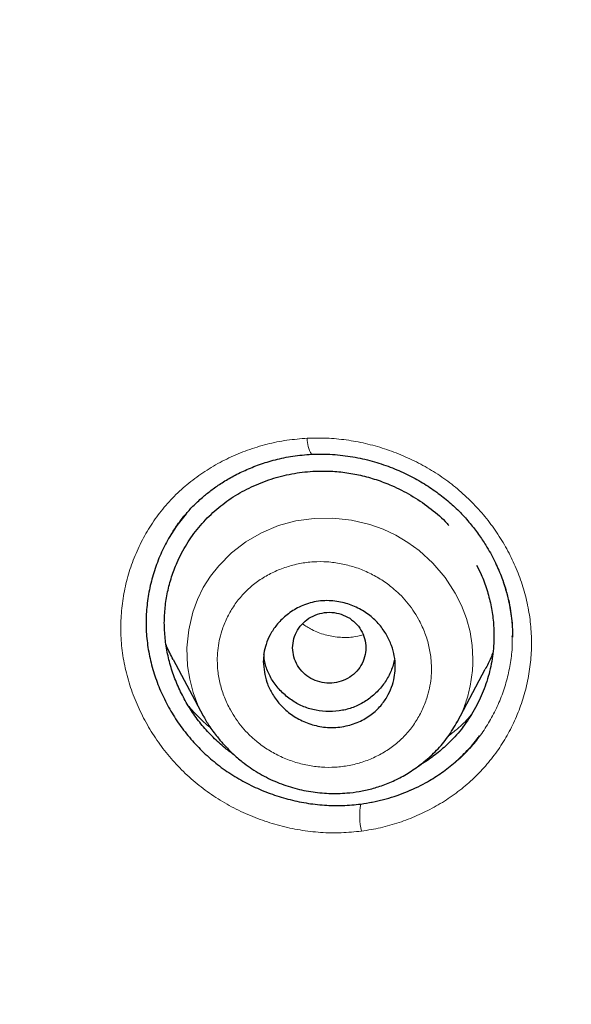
# Model space of a CAD drawing. Header units: millimetres. Extents: x 8 to 830, y 12 to 2106.
# Tile 211 of 256: x 428 to 436, y 1800 to 1814. Entities that reach past the tile are written whole.
import ezdxf

# ---------------------------------------------------------------- set-up
doc = ezdxf.new("R2010")
doc.units = ezdxf.units.MM

msp = doc.modelspace()

# ---------------------------------------------------------------- linework, layer by layer
at = {"color": 7, "linetype": 'Continuous', "lineweight": 30}
for p, q in [((435.056, 1805.278), (435.057, 1805.296)), ((435.056, 1805.278), (435.057, 1805.296)), ((435.057, 1805.283), (435.057, 1805.289)), ((435.057, 1805.283), (435.057, 1805.289)), ((430.429, 1804.968), (430.839, 1804.201)), ((434.308, 1804.121), (434.688, 1804.835)), ((430.767, 1804.146), (430.767, 1804.146)), ((430.767, 1804.146), (430.767, 1804.146)), ((430.841, 1804.202), (430.837, 1804.209)), ((434.307, 1804.122), (434.303, 1804.115)), ((434.387, 1804.052), (434.387, 1804.053)), ((434.387, 1804.052), (434.387, 1804.053))]:
    msp.add_line(p, q, dxfattribs=at)
at = {"color": 8, "linetype": 'Continuous', "lineweight": 0}
for p, q in [((430.847, 1804.189), (430.841, 1804.202)), ((434.303, 1804.115), (434.3, 1804.109))]:
    msp.add_line(p, q, dxfattribs=at)
at = {"color": 8, "linetype": 'Continuous', "lineweight": 0, "flags": 128}
msp.add_lwpolyline([(430.837, 1804.209), (430.769, 1804.345), (430.703, 1804.52), (430.656, 1804.7), (430.627, 1804.883), (430.618, 1805.129), (430.642, 1805.374), (430.698, 1805.612), (430.761, 1805.785), (430.841, 1805.949), (430.939, 1806.104), (431.052, 1806.248), (431.226, 1806.422), (431.422, 1806.573), (431.636, 1806.698), (431.865, 1806.794), (432.104, 1806.859), (432.354, 1806.893), (432.608, 1806.895), (432.862, 1806.867), (433.112, 1806.808), (433.293, 1806.744), (433.466, 1806.664), (433.63, 1806.566), (433.785, 1806.454), (433.974, 1806.281), (434.14, 1806.087), (434.279, 1805.874), (434.364, 1805.705), (434.432, 1805.528), (434.48, 1805.346), (434.508, 1805.161), (434.508, 1805.161)], dxfattribs=at)
at = {"color": 8, "linetype": 'Continuous', "lineweight": 0}
for centre, radius, start, end in [((432.648, 1807.973), 0.388, 178.0525, 211.9506), ((433.82, 1802.832), 0.845, 168.7488, 194.0212)]:
    msp.add_arc(centre, radius, start, end, dxfattribs=at)
at = {"color": 7, "linetype": 'Continuous', "lineweight": 30}
for points, knots in [([(510.735, 1777.283), (511.196, 1778.511), (512.114, 1780.956), (513.098, 1784.726), (513.872, 1788.507), (514.456, 1792.3), (514.943, 1796.485), (515.298, 1801.065), (515.507, 1806.03), (515.602, 1811.577), (515.593, 1817.706), (515.581, 1824.436), (515.477, 1831.185), (515.158, 1837.963), (514.614, 1843.619), (513.944, 1848.142), (513.279, 1851.54), (512.399, 1854.924), (511.244, 1858.268), (509.826, 1861.345), (508.149, 1864.109), (506.256, 1866.524), (504.046, 1868.669), (501.607, 1870.523), (499.025, 1872.121), (495.903, 1873.724), (492.217, 1875.246), (487.967, 1876.614), (483.651, 1877.697), (479.286, 1878.524), (474.885, 1879.093), (470.474, 1879.417), (466.081, 1879.544), (461.71, 1879.555), (457.339, 1879.543), (452.947, 1879.415), (448.536, 1879.093), (444.134, 1878.525), (439.769, 1877.697), (435.453, 1876.616), (431.203, 1875.245), (427.517, 1873.725), (424.396, 1872.122), (421.813, 1870.525), (419.375, 1868.669), (417.164, 1866.525), (415.271, 1864.109), (413.594, 1861.345), (412.176, 1858.269), (411.021, 1854.924), (410.141, 1851.54), (409.476, 1848.142), (408.806, 1843.619), (408.262, 1837.963), (407.943, 1831.185), (407.839, 1824.437), (407.828, 1817.706), (407.817, 1811.126), (407.941, 1804.673), (408.288, 1798.348), (408.866, 1792.889), (409.585, 1788.305), (410.354, 1784.591), (411.329, 1780.89), (412.232, 1778.489), (412.686, 1777.283)], [0, 0, 0, 0, 0.01422, 0.028301, 0.042283, 0.056188, 0.070046, 0.088148, 0.106186, 0.124159, 0.148558, 0.172923, 0.197399, 0.221993, 0.24671, 0.259145, 0.27167, 0.284302, 0.297067, 0.309991, 0.320883, 0.3319, 0.342924, 0.353811, 0.364567, 0.375221, 0.391058, 0.40678, 0.422432, 0.438055, 0.453668, 0.469227, 0.484683, 0.500001, 0.515318, 0.530774, 0.546334, 0.561944, 0.577571, 0.59322, 0.608942, 0.624779, 0.635434, 0.646191, 0.657076, 0.668103, 0.679114, 0.690014, 0.702933, 0.7157, 0.728331, 0.740856, 0.753291, 0.778008, 0.802602, 0.827078, 0.851444, 0.875842, 0.898728, 0.921719, 0.944802, 0.958463, 0.9722, 0.986034, 1, 1, 1, 1]), ([(510.735, 1777.283), (511.196, 1778.511), (512.114, 1780.956), (513.098, 1784.726), (513.872, 1788.507), (514.456, 1792.3), (514.943, 1796.485), (515.298, 1801.065), (515.507, 1806.03), (515.602, 1811.577), (515.593, 1817.706), (515.581, 1824.436), (515.477, 1831.185), (515.158, 1837.963), (514.614, 1843.619), (513.944, 1848.142), (513.279, 1851.54), (512.399, 1854.924), (511.244, 1858.268), (509.826, 1861.345), (508.149, 1864.109), (506.256, 1866.524), (504.046, 1868.669), (501.607, 1870.523), (499.025, 1872.121), (495.903, 1873.724), (492.217, 1875.246), (487.967, 1876.614), (483.651, 1877.697), (479.286, 1878.524), (474.885, 1879.093), (470.474, 1879.417), (466.081, 1879.544), (461.71, 1879.555), (457.339, 1879.543), (452.947, 1879.415), (448.536, 1879.093), (444.134, 1878.525), (439.769, 1877.697), (435.453, 1876.616), (431.203, 1875.245), (427.517, 1873.725), (424.396, 1872.122), (421.813, 1870.525), (419.375, 1868.669), (417.164, 1866.525), (415.271, 1864.109), (413.594, 1861.345), (412.176, 1858.269), (411.021, 1854.924), (410.141, 1851.54), (409.476, 1848.142), (408.806, 1843.619), (408.262, 1837.963), (407.943, 1831.185), (407.839, 1824.437), (407.828, 1817.706), (407.817, 1811.126), (407.941, 1804.673), (408.288, 1798.348), (408.866, 1792.889), (409.585, 1788.305), (410.354, 1784.591), (411.329, 1780.89), (412.232, 1778.489), (412.686, 1777.283)], [0, 0, 0, 0, 0.01422, 0.028301, 0.042283, 0.056188, 0.070046, 0.088148, 0.106186, 0.124159, 0.148558, 0.172923, 0.197399, 0.221993, 0.24671, 0.259145, 0.27167, 0.284302, 0.297067, 0.309991, 0.320883, 0.3319, 0.342924, 0.353811, 0.364567, 0.375221, 0.391058, 0.40678, 0.422432, 0.438055, 0.453668, 0.469227, 0.484683, 0.500001, 0.515318, 0.530774, 0.546334, 0.561944, 0.577571, 0.59322, 0.608942, 0.624779, 0.635434, 0.646191, 0.657076, 0.668103, 0.679114, 0.690014, 0.702933, 0.7157, 0.728331, 0.740856, 0.753291, 0.778008, 0.802602, 0.827078, 0.851444, 0.875842, 0.898728, 0.921719, 0.944802, 0.958463, 0.9722, 0.986034, 1, 1, 1, 1]), ([(509.342, 1777.405), (509.718, 1778.392), (510.47, 1780.366), (511.332, 1783.407), (512.046, 1786.476), (512.617, 1789.571), (513.077, 1792.68), (513.51, 1796.392), (513.859, 1800.711), (514.082, 1805.632), (514.182, 1810.777), (514.188, 1816.142), (514.173, 1821.731), (514.115, 1827.323), (513.942, 1832.92), (513.588, 1838.517), (513.084, 1843.169), (512.519, 1846.875), (511.991, 1849.641), (511.334, 1852.386), (510.519, 1855.094), (509.512, 1857.746), (508.383, 1860.098), (507.165, 1862.141), (505.916, 1863.888), (504.502, 1865.514), (502.758, 1867.162), (500.656, 1868.771), (498.205, 1870.302), (495.467, 1871.725), (492.454, 1873.021), (489.178, 1874.177), (485.839, 1875.143), (482.453, 1875.939), (478.747, 1876.63), (474.722, 1877.159), (470.387, 1877.487), (466.047, 1877.618), (461.711, 1877.632), (457.374, 1877.617), (453.033, 1877.484), (448.697, 1877.159), (444.672, 1876.63), (440.967, 1875.94), (437.582, 1875.144), (434.243, 1874.177), (430.966, 1873.02), (427.952, 1871.725), (425.215, 1870.302), (422.765, 1868.771), (420.664, 1867.161), (418.919, 1865.515), (417.506, 1863.888), (416.255, 1862.141), (415.039, 1860.097), (413.909, 1857.746), (412.902, 1855.094), (412.087, 1852.386), (411.43, 1849.642), (410.902, 1846.875), (410.337, 1843.17), (409.833, 1838.517), (409.479, 1832.921), (409.306, 1827.324), (409.248, 1821.731), (409.233, 1816.142), (409.239, 1810.852), (409.333, 1805.856), (409.537, 1801.159), (409.896, 1796.466), (410.376, 1792.367), (410.925, 1788.863), (411.488, 1785.949), (412.182, 1783.059), (413.011, 1780.196), (413.722, 1778.336), (414.078, 1777.405)], [0, 0, 0, 0, 0.011709, 0.0234, 0.035079, 0.046745, 0.058401, 0.070053, 0.08835, 0.106637, 0.124908, 0.145647, 0.166375, 0.187119, 0.207887, 0.228673, 0.249479, 0.259892, 0.270315, 0.28075, 0.291198, 0.301658, 0.31213, 0.319994, 0.327864, 0.335737, 0.343609, 0.354092, 0.364563, 0.37502, 0.38755, 0.400066, 0.41258, 0.425091, 0.437599, 0.45323, 0.468841, 0.484431, 0.499999, 0.515569, 0.531166, 0.546782, 0.562408, 0.574915, 0.587424, 0.599934, 0.612454, 0.624987, 0.635443, 0.645912, 0.656393, 0.664263, 0.672136, 0.680006, 0.687871, 0.698343, 0.708803, 0.71925, 0.729685, 0.740108, 0.750521, 0.771326, 0.792113, 0.81288, 0.833624, 0.854353, 0.875091, 0.892532, 0.909986, 0.927451, 0.944927, 0.955919, 0.966921, 0.977933, 0.988958, 1, 1, 1, 1]), ([(509.342, 1777.405), (509.718, 1778.392), (510.47, 1780.366), (511.332, 1783.407), (512.046, 1786.476), (512.617, 1789.571), (513.077, 1792.68), (513.51, 1796.392), (513.859, 1800.711), (514.082, 1805.632), (514.182, 1810.777), (514.188, 1816.142), (514.173, 1821.731), (514.115, 1827.323), (513.942, 1832.92), (513.588, 1838.517), (513.084, 1843.169), (512.519, 1846.875), (511.991, 1849.641), (511.334, 1852.386), (510.519, 1855.094), (509.512, 1857.746), (508.383, 1860.098), (507.165, 1862.141), (505.916, 1863.888), (504.502, 1865.514), (502.758, 1867.162), (500.656, 1868.771), (498.205, 1870.302), (495.467, 1871.725), (492.454, 1873.021), (489.178, 1874.177), (485.839, 1875.143), (482.453, 1875.939), (478.747, 1876.63), (474.722, 1877.159), (470.387, 1877.487), (466.047, 1877.618), (461.711, 1877.632), (457.374, 1877.617), (453.033, 1877.484), (448.697, 1877.159), (444.672, 1876.63), (440.967, 1875.94), (437.582, 1875.144), (434.243, 1874.177), (430.966, 1873.02), (427.952, 1871.725), (425.215, 1870.302), (422.765, 1868.771), (420.664, 1867.161), (418.919, 1865.515), (417.506, 1863.888), (416.255, 1862.141), (415.039, 1860.097), (413.909, 1857.746), (412.902, 1855.094), (412.087, 1852.386), (411.43, 1849.642), (410.902, 1846.875), (410.337, 1843.17), (409.833, 1838.517), (409.479, 1832.921), (409.306, 1827.324), (409.248, 1821.731), (409.233, 1816.142), (409.239, 1810.852), (409.333, 1805.856), (409.537, 1801.159), (409.896, 1796.466), (410.376, 1792.367), (410.925, 1788.863), (411.488, 1785.949), (412.182, 1783.059), (413.011, 1780.196), (413.722, 1778.336), (414.078, 1777.405)], [0, 0, 0, 0, 0.011709, 0.0234, 0.035079, 0.046745, 0.058401, 0.070053, 0.08835, 0.106637, 0.124908, 0.145647, 0.166375, 0.187119, 0.207887, 0.228673, 0.249479, 0.259892, 0.270315, 0.28075, 0.291198, 0.301658, 0.31213, 0.319994, 0.327864, 0.335737, 0.343609, 0.354092, 0.364563, 0.37502, 0.38755, 0.400066, 0.41258, 0.425091, 0.437599, 0.45323, 0.468841, 0.484431, 0.499999, 0.515569, 0.531166, 0.546782, 0.562408, 0.574915, 0.587424, 0.599934, 0.612454, 0.624987, 0.635443, 0.645912, 0.656393, 0.664263, 0.672136, 0.680006, 0.687871, 0.698343, 0.708803, 0.71925, 0.729685, 0.740108, 0.750521, 0.771326, 0.792113, 0.81288, 0.833624, 0.854353, 0.875091, 0.892532, 0.909986, 0.927451, 0.944927, 0.955919, 0.966921, 0.977933, 0.988958, 1, 1, 1, 1]), ([(461.71, 1876.725), (459.784, 1876.719), (455.935, 1876.707), (450.167, 1876.421), (444.906, 1875.774), (440.169, 1874.856), (435.962, 1873.771), (431.845, 1872.41), (428.301, 1870.9), (425.325, 1869.325), (422.897, 1867.771), (420.637, 1865.993), (418.61, 1863.96), (416.866, 1861.693), (415.304, 1859.086), (413.966, 1856.162), (412.868, 1852.965), (412.03, 1849.723), (411.394, 1846.461), (410.755, 1842.089), (410.234, 1836.589), (409.939, 1829.959), (409.858, 1823.313), (409.862, 1816.661), (409.876, 1810.844), (409.989, 1805.861), (410.175, 1801.713), (410.481, 1797.567), (410.938, 1793.43), (411.563, 1789.313), (412.42, 1785.241), (413.517, 1781.214), (414.571, 1778.631), (415.1, 1777.336)], [0, 0, 0, 0, 0.041855, 0.08362, 0.125415, 0.156959, 0.188537, 0.219976, 0.251431, 0.272568, 0.293656, 0.314639, 0.33578, 0.356911, 0.377922, 0.403277, 0.42848, 0.45338, 0.478142, 0.502858, 0.552306, 0.601886, 0.651609, 0.701376, 0.751127, 0.782208, 0.813287, 0.844384, 0.875537, 0.906709, 0.937788, 0.968814, 1, 1, 1, 1]), ([(461.71, 1876.622), (459.773, 1876.616), (455.903, 1876.604), (450.104, 1876.313), (444.815, 1875.656), (440.054, 1874.726), (435.827, 1873.625), (431.692, 1872.245), (428.137, 1870.71), (425.155, 1869.108), (422.728, 1867.526), (420.475, 1865.714), (418.469, 1863.641), (416.75, 1861.337), (415.217, 1858.695), (413.911, 1855.743), (412.846, 1852.527), (412.036, 1849.278), (411.423, 1846.017), (410.808, 1841.657), (410.309, 1836.18), (410.03, 1829.586), (409.958, 1822.982), (409.961, 1816.372), (409.978, 1810.591), (410.096, 1805.639), (410.286, 1801.52), (410.596, 1797.409), (411.054, 1793.307), (411.681, 1789.219), (412.539, 1785.169), (413.635, 1781.17), (414.685, 1778.609), (415.209, 1777.329)], [0, 0, 0, 0, 0.042133, 0.084172, 0.12624, 0.157991, 0.189772, 0.221412, 0.253078, 0.274358, 0.295572, 0.316692, 0.337987, 0.359238, 0.380387, 0.405921, 0.431187, 0.456106, 0.480854, 0.505526, 0.554819, 0.604169, 0.653612, 0.70311, 0.752631, 0.783561, 0.81446, 0.845339, 0.876228, 0.907207, 0.938215, 0.96912, 1, 1, 1, 1]), ([(430.392, 1806.657), (430.401, 1806.672), (430.423, 1806.708), (430.465, 1806.772), (430.524, 1806.855), (430.602, 1806.953), (430.704, 1807.065), (430.821, 1807.174), (430.948, 1807.277), (431.083, 1807.372), (431.238, 1807.465), (431.414, 1807.552), (431.61, 1807.631), (431.828, 1807.697), (432.065, 1807.747), (432.233, 1807.761), (432.319, 1807.768)], [0, 0, 0, 0, 0.024001, 0.058589, 0.103786, 0.159573, 0.226051, 0.303453, 0.368763, 0.440342, 0.518211, 0.602356, 0.69272, 0.789201, 0.891669, 1, 1, 1, 1]), ([(430.392, 1806.657), (430.401, 1806.672), (430.423, 1806.708), (430.465, 1806.772), (430.524, 1806.855), (430.602, 1806.953), (430.704, 1807.065), (430.821, 1807.174), (430.948, 1807.277), (431.083, 1807.372), (431.238, 1807.465), (431.414, 1807.552), (431.61, 1807.631), (431.828, 1807.697), (432.065, 1807.747), (432.233, 1807.761), (432.319, 1807.768)], [0, 0, 0, 0, 0.024001, 0.058589, 0.103786, 0.159573, 0.226051, 0.303453, 0.368763, 0.440342, 0.518211, 0.602356, 0.69272, 0.789201, 0.891669, 1, 1, 1, 1]), ([(432.319, 1807.768), (432.414, 1807.769), (432.601, 1807.772), (432.879, 1807.737), (433.142, 1807.679), (433.39, 1807.597), (433.621, 1807.497), (433.832, 1807.383), (434.024, 1807.255), (434.196, 1807.119), (434.348, 1806.975), (434.481, 1806.828), (434.596, 1806.679), (434.709, 1806.509), (434.814, 1806.32), (434.904, 1806.115), (434.969, 1805.925), (435.012, 1805.753), (435.039, 1805.601), (435.053, 1805.471), (435.059, 1805.362), (435.059, 1805.3), (435.059, 1805.272)], [0, 0, 0, 0, 0.068987, 0.135761, 0.200261, 0.262396, 0.322085, 0.379275, 0.433953, 0.486149, 0.535949, 0.583395, 0.628496, 0.671246, 0.730925, 0.785261, 0.834239, 0.877909, 0.916327, 0.949458, 0.977304, 1, 1, 1, 1]), ([(432.319, 1807.768), (432.414, 1807.769), (432.601, 1807.772), (432.879, 1807.737), (433.142, 1807.679), (433.39, 1807.597), (433.621, 1807.497), (433.832, 1807.383), (434.024, 1807.255), (434.196, 1807.119), (434.348, 1806.975), (434.481, 1806.828), (434.596, 1806.679), (434.709, 1806.509), (434.814, 1806.32), (434.904, 1806.115), (434.969, 1805.925), (435.012, 1805.753), (435.039, 1805.601), (435.053, 1805.471), (435.059, 1805.362), (435.059, 1805.3), (435.059, 1805.272)], [0, 0, 0, 0, 0.068987, 0.135761, 0.200261, 0.262396, 0.322085, 0.379275, 0.433953, 0.486149, 0.535949, 0.583395, 0.628496, 0.671246, 0.730925, 0.785261, 0.834239, 0.877909, 0.916327, 0.949458, 0.977304, 1, 1, 1, 1]), ([(430.31, 1805.469), (430.313, 1805.539), (430.317, 1805.681), (430.352, 1805.89), (430.406, 1806.095), (430.49, 1806.315), (430.61, 1806.544), (430.774, 1806.773), (430.968, 1806.976), (431.188, 1807.152), (431.433, 1807.297), (431.697, 1807.411), (431.975, 1807.491), (432.263, 1807.536), (432.529, 1807.543), (432.772, 1807.523), (432.988, 1807.484), (433.202, 1807.424), (433.433, 1807.336), (433.677, 1807.213), (433.922, 1807.047), (434.093, 1806.905), (434.175, 1806.814), (434.191, 1806.796)], [0, 0, 0, 0, 0.040843, 0.082234, 0.123307, 0.164375, 0.219753, 0.274236, 0.328777, 0.383328, 0.437831, 0.493199, 0.548402, 0.602889, 0.657566, 0.698477, 0.739255, 0.780296, 0.821988, 0.876694, 0.931716, 0.986275, 1, 1, 1, 1]), ([(430.31, 1805.469), (430.313, 1805.539), (430.317, 1805.681), (430.352, 1805.89), (430.406, 1806.095), (430.49, 1806.315), (430.61, 1806.544), (430.774, 1806.773), (430.968, 1806.976), (431.188, 1807.152), (431.433, 1807.297), (431.697, 1807.411), (431.975, 1807.491), (432.263, 1807.536), (432.529, 1807.543), (432.772, 1807.523), (432.988, 1807.484), (433.202, 1807.424), (433.433, 1807.336), (433.677, 1807.213), (433.922, 1807.047), (434.093, 1806.905), (434.175, 1806.814), (434.191, 1806.796)], [0, 0, 0, 0, 0.040843, 0.082234, 0.123307, 0.164375, 0.219753, 0.274236, 0.328777, 0.383328, 0.437831, 0.493199, 0.548402, 0.602889, 0.657566, 0.698477, 0.739255, 0.780296, 0.821988, 0.876694, 0.931716, 0.986275, 1, 1, 1, 1]), ([(430.608, 1806.957), (430.559, 1806.895), (430.459, 1806.772), (430.336, 1806.567), (430.233, 1806.351), (430.153, 1806.123), (430.096, 1805.889), (430.064, 1805.649), (430.057, 1805.406), (430.078, 1805.163), (430.125, 1804.922), (430.197, 1804.686), (430.293, 1804.456), (430.411, 1804.236), (430.551, 1804.028), (430.711, 1803.833), (430.889, 1803.654), (431.085, 1803.494), (431.296, 1803.354), (431.52, 1803.234), (431.754, 1803.136), (431.995, 1803.061), (432.243, 1803.007), (432.493, 1802.978), (432.743, 1802.972), (432.908, 1802.989), (432.991, 1802.997)], [0, 0, 0, 0, 0.040827, 0.082403, 0.124085, 0.165822, 0.207559, 0.249253, 0.290888, 0.332488, 0.374109, 0.415777, 0.457498, 0.499249, 0.541002, 0.582728, 0.62442, 0.666098, 0.707802, 0.749547, 0.791331, 0.833131, 0.874915, 0.916656, 0.958344, 1, 1, 1, 1]), ([(430.608, 1806.957), (430.559, 1806.895), (430.459, 1806.772), (430.336, 1806.567), (430.233, 1806.351), (430.153, 1806.123), (430.096, 1805.889), (430.064, 1805.649), (430.057, 1805.406), (430.078, 1805.163), (430.125, 1804.922), (430.197, 1804.686), (430.293, 1804.456), (430.411, 1804.236), (430.551, 1804.028), (430.711, 1803.833), (430.889, 1803.654), (431.085, 1803.494), (431.296, 1803.354), (431.52, 1803.234), (431.754, 1803.136), (431.995, 1803.061), (432.243, 1803.007), (432.493, 1802.978), (432.743, 1802.972), (432.908, 1802.989), (432.991, 1802.997)], [0, 0, 0, 0, 0.040827, 0.082403, 0.124085, 0.165822, 0.207559, 0.249253, 0.290888, 0.332488, 0.374109, 0.415777, 0.457498, 0.499249, 0.541002, 0.582728, 0.62442, 0.666098, 0.707802, 0.749547, 0.791331, 0.833131, 0.874915, 0.916656, 0.958344, 1, 1, 1, 1]), ([(434.57, 1806.255), (434.591, 1806.213), (434.646, 1806.106), (434.711, 1805.925), (434.766, 1805.716), (434.799, 1805.505), (434.811, 1805.27), (434.794, 1805.011), (434.735, 1804.735), (434.638, 1804.469), (434.508, 1804.218), (434.344, 1803.988), (434.167, 1803.8), (433.985, 1803.651), (433.861, 1803.563), (433.789, 1803.525), (433.779, 1803.52)], [0, 0, 0, 0, 0.043154, 0.112003, 0.179618, 0.24667, 0.313849, 0.403709, 0.493405, 0.584527, 0.675428, 0.765119, 0.855172, 0.922448, 0.989552, 1, 1, 1, 1]), ([(434.57, 1806.255), (434.591, 1806.213), (434.646, 1806.106), (434.711, 1805.925), (434.766, 1805.716), (434.799, 1805.505), (434.811, 1805.27), (434.794, 1805.011), (434.735, 1804.735), (434.638, 1804.469), (434.508, 1804.218), (434.344, 1803.988), (434.167, 1803.8), (433.985, 1803.651), (433.861, 1803.563), (433.789, 1803.525), (433.779, 1803.52)], [0, 0, 0, 0, 0.043154, 0.112003, 0.179618, 0.24667, 0.313849, 0.403709, 0.493405, 0.584527, 0.675428, 0.765119, 0.855172, 0.922448, 0.989552, 1, 1, 1, 1]), ([(431.66, 1804.941), (431.662, 1804.978), (431.665, 1805.057), (431.696, 1805.181), (431.752, 1805.312), (431.841, 1805.445), (431.965, 1805.571), (432.128, 1805.68), (432.329, 1805.757), (432.514, 1805.777), (432.662, 1805.762), (432.796, 1805.735), (432.951, 1805.676), (433.114, 1805.574), (433.246, 1805.448), (433.344, 1805.307), (433.432, 1805.119), (433.467, 1804.928), (433.454, 1804.749), (433.424, 1804.619), (433.367, 1804.483), (433.277, 1804.348), (433.151, 1804.223), (432.986, 1804.12), (432.786, 1804.052), (432.603, 1804.035), (432.457, 1804.049), (432.323, 1804.077), (432.166, 1804.137), (432.003, 1804.24), (431.871, 1804.367), (431.774, 1804.507), (431.684, 1804.696), (431.669, 1804.845), (431.66, 1804.941)], [0, 0, 0, 0, 0.020466, 0.04387, 0.07048, 0.100049, 0.132699, 0.168442, 0.207037, 0.248806, 0.267544, 0.285957, 0.321336, 0.355, 0.387128, 0.417448, 0.446328, 0.498919, 0.52085, 0.545611, 0.572874, 0.602944, 0.635461, 0.670822, 0.708857, 0.74942, 0.76841, 0.786844, 0.822544, 0.856376, 0.8885, 0.918942, 0.947612, 1, 1, 1, 1]), ([(432.06, 1805.129), (432.063, 1805.087), (432.07, 1805.002), (432.123, 1804.885), (432.202, 1804.783), (432.307, 1804.706), (432.429, 1804.657), (432.56, 1804.64), (432.691, 1804.657), (432.813, 1804.706), (432.918, 1804.783), (432.997, 1804.885), (433.048, 1805.002), (433.066, 1805.129), (433.048, 1805.255), (432.997, 1805.373), (432.918, 1805.474), (432.813, 1805.551), (432.691, 1805.6), (432.56, 1805.618), (432.429, 1805.6), (432.307, 1805.551), (432.202, 1805.474), (432.123, 1805.373), (432.07, 1805.255), (432.063, 1805.171), (432.06, 1805.129)], [0, 0, 0, 0, 0.041659, 0.083341, 0.125, 0.166659, 0.208341, 0.25, 0.291659, 0.333341, 0.375, 0.416659, 0.458341, 0.5, 0.541659, 0.583341, 0.625, 0.666659, 0.708341, 0.75, 0.791659, 0.833341, 0.875, 0.916659, 0.958341, 1, 1, 1, 1]), ([(431.268, 1803.664), (431.225, 1803.695), (431.122, 1803.769), (430.974, 1803.905), (430.825, 1804.067), (430.693, 1804.243), (430.579, 1804.43), (430.483, 1804.628), (430.406, 1804.833), (430.351, 1805.043), (430.317, 1805.256), (430.313, 1805.398), (430.31, 1805.469)], [0, 0, 0, 0, 0.074425, 0.176501, 0.279389, 0.38151, 0.483886, 0.587537, 0.692116, 0.795015, 0.897285, 1, 1, 1, 1]), ([(431.268, 1803.664), (431.225, 1803.695), (431.122, 1803.769), (430.974, 1803.905), (430.825, 1804.067), (430.693, 1804.243), (430.579, 1804.43), (430.483, 1804.628), (430.406, 1804.833), (430.351, 1805.043), (430.317, 1805.256), (430.313, 1805.398), (430.31, 1805.469)], [0, 0, 0, 0, 0.074425, 0.176501, 0.279389, 0.38151, 0.483886, 0.587537, 0.692116, 0.795015, 0.897285, 1, 1, 1, 1]), ([(430.431, 1804.969), (430.398, 1805.028), (430.363, 1805.093), (430.337, 1805.161), (430.335, 1805.167)], [0, 0, 0, 0, 0.921494, 1, 1, 1, 1]), ([(433.444, 1804.961), (433.444, 1804.959), (433.438, 1804.902), (433.397, 1804.793), (433.315, 1804.642), (433.199, 1804.51), (433.062, 1804.399), (432.907, 1804.317), (432.737, 1804.269), (432.559, 1804.255), (432.381, 1804.27), (432.211, 1804.318), (432.056, 1804.4), (431.92, 1804.511), (431.804, 1804.643), (431.721, 1804.794), (431.675, 1804.929), (431.67, 1805.014), (431.668, 1805.043)], [0, 0, 0, 0, 0.002555, 0.070119, 0.137709, 0.208139, 0.278527, 0.346032, 0.413461, 0.483631, 0.55411, 0.621669, 0.689103, 0.759224, 0.829645, 0.897209, 0.964712, 1, 1, 1, 1]), ([(434.79, 1805.061), (434.782, 1805.037), (434.754, 1804.959), (434.714, 1804.886), (434.687, 1804.835)], [0, 0, 0, 0, 0.30269, 1, 1, 1, 1]), ([(430.838, 1804.205), (430.864, 1804.159), (430.922, 1804.057), (431.022, 1803.923), (431.131, 1803.796), (431.243, 1803.682), (431.394, 1803.552), (431.585, 1803.42), (431.816, 1803.302), (432.058, 1803.216), (432.306, 1803.161), (432.554, 1803.137), (432.775, 1803.142), (432.97, 1803.166), (433.143, 1803.204), (433.321, 1803.261), (433.502, 1803.341), (433.683, 1803.445), (433.861, 1803.574), (434.029, 1803.729), (434.184, 1803.911), (434.266, 1804.051), (434.308, 1804.122)], [0, 0, 0, 0, 0.037085, 0.082732, 0.117188, 0.154948, 0.195728, 0.257178, 0.31801, 0.378131, 0.437573, 0.496319, 0.554323, 0.593901, 0.635785, 0.680135, 0.727152, 0.776839, 0.829127, 0.883872, 0.940887, 1, 1, 1, 1]), ([(432.991, 1802.997), (433.094, 1803.014), (433.3, 1803.049), (433.596, 1803.149), (433.854, 1803.271), (434.074, 1803.406), (434.257, 1803.546), (434.423, 1803.703), (434.54, 1803.831), (434.596, 1803.911), (434.608, 1803.928)], [0, 0, 0, 0, 0.160867, 0.321208, 0.483551, 0.605314, 0.725649, 0.845701, 0.966623, 1, 1, 1, 1]), ([(432.991, 1802.997), (433.094, 1803.014), (433.3, 1803.049), (433.596, 1803.149), (433.854, 1803.271), (434.074, 1803.406), (434.257, 1803.546), (434.423, 1803.703), (434.54, 1803.831), (434.596, 1803.911), (434.608, 1803.928)], [0, 0, 0, 0, 0.160867, 0.321208, 0.483551, 0.605314, 0.725649, 0.845701, 0.966623, 1, 1, 1, 1])]:
    msp.add_open_spline(points, degree=3, knots=knots, dxfattribs=at)
at = {"color": 8, "linetype": 'Continuous', "lineweight": 0}
for points, knots in [([(414.698, 1777.363), (414.225, 1778.522), (413.283, 1780.831), (412.261, 1784.414), (411.439, 1788.029), (410.814, 1791.683), (410.284, 1795.749), (409.884, 1800.234), (409.629, 1805.133), (409.493, 1810.65), (409.478, 1816.772), (409.475, 1823.494), (409.563, 1830.215), (409.877, 1836.934), (410.427, 1842.524), (411.106, 1846.98), (411.786, 1850.307), (412.674, 1853.585), (413.826, 1856.787), (415.22, 1859.697), (416.84, 1862.278), (418.635, 1864.516), (420.7, 1866.524), (422.996, 1868.281), (425.45, 1869.815), (428.451, 1871.372), (432.019, 1872.866), (436.141, 1874.209), (440.318, 1875.272), (445, 1876.168), (450.212, 1876.803), (455.95, 1877.088), (459.787, 1877.1), (461.71, 1877.106)], [0, 0, 0, 0, 0.027811, 0.055398, 0.082938, 0.110516, 0.138178, 0.174576, 0.211159, 0.247876, 0.297974, 0.34805, 0.398105, 0.448142, 0.498248, 0.523439, 0.548708, 0.573938, 0.599093, 0.624359, 0.645457, 0.666462, 0.68755, 0.708668, 0.729707, 0.750736, 0.78232, 0.813743, 0.844809, 0.875739, 0.916964, 0.958374, 1, 1, 1, 1]), ([(461.71, 1876.056), (460.287, 1876.052), (457.443, 1876.044), (453.183, 1875.919), (448.938, 1875.601), (444.998, 1875.087), (441.364, 1874.414), (438.035, 1873.629), (434.751, 1872.681), (431.534, 1871.547), (428.579, 1870.272), (425.894, 1868.872), (423.494, 1867.363), (421.261, 1865.638), (419.251, 1863.665), (417.517, 1861.447), (416.057, 1859.045), (414.855, 1856.514), (413.876, 1853.897), (413.089, 1851.223), (412.457, 1848.517), (411.956, 1845.793), (411.43, 1842.125), (410.969, 1837.501), (410.66, 1831.925), (410.527, 1826.343), (410.502, 1820.765), (410.502, 1815.225), (410.533, 1809.721), (410.68, 1804.249), (411.007, 1798.781), (411.504, 1794.045), (412.106, 1790.048), (412.736, 1786.79), (413.535, 1783.568), (414.51, 1780.377), (415.385, 1778.32), (415.824, 1777.288)], [0, 0, 0, 0, 0.031153, 0.062241, 0.093264, 0.124292, 0.149214, 0.174231, 0.199272, 0.224213, 0.249143, 0.270053, 0.290969, 0.311752, 0.332508, 0.353493, 0.374457, 0.395355, 0.4163, 0.437235, 0.458081, 0.478875, 0.499661, 0.541623, 0.583663, 0.625704, 0.667702, 0.709692, 0.750932, 0.792205, 0.833511, 0.874862, 0.899904, 0.924876, 0.94982, 0.974812, 1, 1, 1, 1]), ([(461.71, 1876.056), (460.287, 1876.052), (457.443, 1876.044), (453.183, 1875.919), (448.938, 1875.601), (444.998, 1875.087), (441.364, 1874.414), (438.035, 1873.629), (434.751, 1872.681), (431.534, 1871.547), (428.579, 1870.272), (425.894, 1868.872), (423.494, 1867.363), (421.261, 1865.638), (419.251, 1863.665), (417.517, 1861.447), (416.057, 1859.045), (414.855, 1856.514), (413.876, 1853.897), (413.089, 1851.223), (412.457, 1848.517), (411.956, 1845.793), (411.43, 1842.125), (410.969, 1837.501), (410.66, 1831.925), (410.527, 1826.343), (410.502, 1820.765), (410.502, 1815.225), (410.533, 1809.721), (410.68, 1804.249), (411.007, 1798.781), (411.504, 1794.045), (412.106, 1790.048), (412.736, 1786.79), (413.535, 1783.568), (414.51, 1780.377), (415.385, 1778.32), (415.824, 1777.288)], [0, 0, 0, 0, 0.031153, 0.062241, 0.093264, 0.124292, 0.149214, 0.174231, 0.199272, 0.224213, 0.249143, 0.270053, 0.290969, 0.311752, 0.332508, 0.353493, 0.374457, 0.395355, 0.4163, 0.437235, 0.458081, 0.478875, 0.499661, 0.541623, 0.583663, 0.625704, 0.667702, 0.709692, 0.750932, 0.792205, 0.833511, 0.874862, 0.899904, 0.924876, 0.94982, 0.974812, 1, 1, 1, 1]), ([(433, 1802.627), (432.907, 1802.618), (432.722, 1802.599), (432.441, 1802.606), (432.161, 1802.638), (431.884, 1802.698), (431.614, 1802.783), (431.352, 1802.892), (431.102, 1803.026), (430.865, 1803.183), (430.645, 1803.363), (430.445, 1803.563), (430.266, 1803.781), (430.11, 1804.015), (429.977, 1804.262), (429.869, 1804.519), (429.788, 1804.784), (429.735, 1805.055), (429.712, 1805.328), (429.719, 1805.6), (429.754, 1805.869), (429.817, 1806.132), (429.907, 1806.387), (430.023, 1806.63), (430.163, 1806.86), (430.327, 1807.073), (430.514, 1807.267), (430.722, 1807.44), (430.948, 1807.592), (431.19, 1807.722), (431.444, 1807.827), (431.709, 1807.908), (431.982, 1807.964), (432.167, 1807.979), (432.26, 1807.986)], [0, 0, 0, 0, 0.031285, 0.062529, 0.093766, 0.125006, 0.156246, 0.187482, 0.218714, 0.249956, 0.281198, 0.312443, 0.343711, 0.375, 0.406294, 0.437579, 0.468847, 0.500109, 0.53135, 0.562576, 0.593816, 0.625072, 0.656326, 0.687554, 0.718733, 0.749852, 0.78097, 0.812164, 0.84344, 0.874777, 0.906139, 0.937485, 0.968779, 1, 1, 1, 1]), ([(433, 1802.627), (432.907, 1802.618), (432.722, 1802.599), (432.441, 1802.606), (432.161, 1802.638), (431.884, 1802.698), (431.614, 1802.783), (431.352, 1802.892), (431.102, 1803.026), (430.865, 1803.183), (430.645, 1803.363), (430.445, 1803.563), (430.266, 1803.781), (430.11, 1804.015), (429.977, 1804.262), (429.869, 1804.519), (429.788, 1804.784), (429.735, 1805.055), (429.712, 1805.328), (429.719, 1805.6), (429.754, 1805.869), (429.817, 1806.132), (429.907, 1806.387), (430.023, 1806.63), (430.163, 1806.86), (430.327, 1807.073), (430.514, 1807.267), (430.722, 1807.44), (430.948, 1807.592), (431.19, 1807.722), (431.444, 1807.827), (431.709, 1807.908), (431.982, 1807.964), (432.167, 1807.979), (432.26, 1807.986)], [0, 0, 0, 0, 0.031285, 0.062529, 0.093766, 0.125006, 0.156246, 0.187482, 0.218714, 0.249956, 0.281198, 0.312443, 0.343711, 0.375, 0.406294, 0.437579, 0.468847, 0.500109, 0.53135, 0.562576, 0.593816, 0.625072, 0.656326, 0.687554, 0.718733, 0.749852, 0.78097, 0.812164, 0.84344, 0.874777, 0.906139, 0.937485, 0.968779, 1, 1, 1, 1]), ([(432.26, 1807.986), (432.348, 1807.988), (432.525, 1807.992), (432.792, 1807.966), (433.055, 1807.918), (433.314, 1807.846), (433.567, 1807.751), (433.81, 1807.635), (434.041, 1807.498), (434.259, 1807.341), (434.46, 1807.164), (434.644, 1806.97), (434.808, 1806.76), (434.952, 1806.536), (435.074, 1806.301), (435.173, 1806.056), (435.248, 1805.804), (435.298, 1805.546), (435.321, 1805.286), (435.317, 1805.027), (435.287, 1804.771), (435.231, 1804.52), (435.152, 1804.276), (435.048, 1804.042), (434.923, 1803.82), (434.775, 1803.611), (434.607, 1803.418), (434.418, 1803.243), (434.213, 1803.087), (433.992, 1802.951), (433.758, 1802.835), (433.514, 1802.742), (433.261, 1802.669), (433.087, 1802.641), (433, 1802.627)], [0, 0, 0, 0, 0.03125, 0.062499, 0.09376, 0.125029, 0.15629, 0.187528, 0.218732, 0.249906, 0.281056, 0.31221, 0.343392, 0.374614, 0.40588, 0.437191, 0.468561, 0.500013, 0.531443, 0.562767, 0.594038, 0.625281, 0.656508, 0.687718, 0.718909, 0.750084, 0.781247, 0.812427, 0.843647, 0.874907, 0.906192, 0.937482, 0.968755, 1, 1, 1, 1]), ([(432.26, 1807.986), (432.348, 1807.988), (432.525, 1807.992), (432.792, 1807.966), (433.055, 1807.918), (433.314, 1807.846), (433.567, 1807.751), (433.81, 1807.635), (434.041, 1807.498), (434.259, 1807.341), (434.46, 1807.164), (434.644, 1806.97), (434.808, 1806.76), (434.952, 1806.536), (435.074, 1806.301), (435.173, 1806.056), (435.248, 1805.804), (435.298, 1805.546), (435.321, 1805.286), (435.317, 1805.027), (435.287, 1804.771), (435.231, 1804.52), (435.152, 1804.276), (435.048, 1804.042), (434.923, 1803.82), (434.775, 1803.611), (434.607, 1803.418), (434.418, 1803.243), (434.213, 1803.087), (433.992, 1802.951), (433.758, 1802.835), (433.514, 1802.742), (433.261, 1802.669), (433.087, 1802.641), (433, 1802.627)], [0, 0, 0, 0, 0.03125, 0.062499, 0.09376, 0.125029, 0.15629, 0.187528, 0.218732, 0.249906, 0.281056, 0.31221, 0.343392, 0.374614, 0.40588, 0.437191, 0.468561, 0.500013, 0.531443, 0.562767, 0.594038, 0.625281, 0.656508, 0.687718, 0.718909, 0.750084, 0.781247, 0.812427, 0.843647, 0.874907, 0.906192, 0.937482, 0.968755, 1, 1, 1, 1]), ([(433.947, 1804.988), (433.938, 1805.049), (433.919, 1805.171), (433.86, 1805.35), (433.786, 1805.507), (433.702, 1805.643), (433.616, 1805.757), (433.519, 1805.862), (433.4, 1805.967), (433.257, 1806.069), (433.087, 1806.16), (432.908, 1806.231), (432.722, 1806.279), (432.532, 1806.304), (432.343, 1806.304), (432.155, 1806.28), (431.974, 1806.233), (431.799, 1806.164), (431.637, 1806.074), (431.489, 1805.964), (431.359, 1805.835), (431.249, 1805.691), (431.159, 1805.531), (431.097, 1805.375), (431.058, 1805.227), (431.036, 1805.091), (431.03, 1804.953), (431.039, 1804.799), (431.069, 1804.631), (431.127, 1804.451), (431.201, 1804.294), (431.284, 1804.158), (431.37, 1804.044), (431.467, 1803.939), (431.586, 1803.833), (431.729, 1803.731), (431.898, 1803.64), (432.078, 1803.569), (432.264, 1803.521), (432.453, 1803.496), (432.643, 1803.496), (432.83, 1803.519), (433.012, 1803.566), (433.186, 1803.635), (433.349, 1803.725), (433.496, 1803.836), (433.627, 1803.965), (433.737, 1804.11), (433.827, 1804.27), (433.889, 1804.427), (433.929, 1804.575), (433.95, 1804.712), (433.958, 1804.85), (433.95, 1804.942), (433.947, 1804.988)], [0, 0, 0, 0, 0.020805, 0.041571, 0.06266, 0.078392, 0.093941, 0.109463, 0.125118, 0.145808, 0.166512, 0.187579, 0.208359, 0.229249, 0.249954, 0.270675, 0.291636, 0.312415, 0.333549, 0.35425, 0.374884, 0.395736, 0.416455, 0.437396, 0.453194, 0.46877, 0.484287, 0.49991, 0.520701, 0.541658, 0.562529, 0.578361, 0.593946, 0.609443, 0.625011, 0.645792, 0.666504, 0.687491, 0.70841, 0.729105, 0.749933, 0.770678, 0.791387, 0.812406, 0.833209, 0.854112, 0.874808, 0.895548, 0.916507, 0.937293, 0.953251, 0.968913, 0.98444, 1, 1, 1, 1]), ([(435.057, 1805.296), (435.057, 1805.316), (435.06, 1805.414), (435.04, 1805.59), (435, 1805.812), (434.955, 1805.953), (434.933, 1806.02)], [0, 0, 0, 0, 0.085365, 0.401613, 0.718118, 1, 1, 1, 1]), ([(435.057, 1805.296), (435.057, 1805.316), (435.06, 1805.414), (435.04, 1805.59), (435, 1805.812), (434.955, 1805.953), (434.933, 1806.02)], [0, 0, 0, 0, 0.085365, 0.401613, 0.718118, 1, 1, 1, 1]), ([(433.021, 1805.303), (432.974, 1805.292), (432.866, 1805.266), (432.689, 1805.267), (432.501, 1805.301), (432.332, 1805.364), (432.236, 1805.427), (432.194, 1805.455)], [0, 0, 0, 0, 0.1709643, 0.3897405, 0.6090127, 0.8292366, 1, 1, 1, 1]), ([(432.991, 1802.997), (433.069, 1803.009), (433.224, 1803.033), (433.45, 1803.097), (433.668, 1803.179), (433.876, 1803.281), (434.073, 1803.402), (434.256, 1803.54), (434.424, 1803.695), (434.574, 1803.866), (434.705, 1804.052), (434.818, 1804.25), (434.91, 1804.458), (434.981, 1804.675), (435.03, 1804.899), (435.057, 1805.101), (435.057, 1805.228), (435.056, 1805.278)], [0, 0, 0, 0, 0.068519, 0.136994, 0.205418, 0.273767, 0.342015, 0.410153, 0.478199, 0.546223, 0.6143, 0.682433, 0.750614, 0.818826, 0.887053, 0.955305, 1, 1, 1, 1]), ([(432.991, 1802.997), (433.069, 1803.009), (433.224, 1803.033), (433.45, 1803.097), (433.668, 1803.179), (433.876, 1803.281), (434.073, 1803.402), (434.256, 1803.54), (434.424, 1803.695), (434.574, 1803.866), (434.705, 1804.052), (434.818, 1804.25), (434.91, 1804.458), (434.981, 1804.675), (435.03, 1804.899), (435.057, 1805.101), (435.057, 1805.228), (435.056, 1805.278)], [0, 0, 0, 0, 0.068519, 0.136994, 0.205418, 0.273767, 0.342015, 0.410153, 0.478199, 0.546223, 0.6143, 0.682433, 0.750614, 0.818826, 0.887053, 0.955305, 1, 1, 1, 1]), ([(434.508, 1805.161), (434.513, 1805.078), (434.524, 1804.912), (434.497, 1804.665), (434.445, 1804.444), (434.38, 1804.263), (434.329, 1804.165), (434.307, 1804.122)], [0, 0, 0, 0, 0.231026, 0.461828, 0.691829, 0.863518, 1, 1, 1, 1]), ([(430.942, 1804.038), (430.934, 1804.043), (430.86, 1804.1), (430.76, 1804.196), (430.676, 1804.292), (430.647, 1804.325)], [0, 0, 0, 0, 0.068274, 0.675561, 1, 1, 1, 1]), ([(430.942, 1804.038), (430.934, 1804.043), (430.86, 1804.1), (430.76, 1804.196), (430.676, 1804.292), (430.647, 1804.325)], [0, 0, 0, 0, 0.068274, 0.675561, 1, 1, 1, 1]), ([(434.503, 1804.223), (434.493, 1804.211), (434.433, 1804.137), (434.326, 1804.035), (434.224, 1803.955), (434.183, 1803.923)], [0, 0, 0, 0, 0.1121, 0.649403, 1, 1, 1, 1]), ([(434.503, 1804.223), (434.493, 1804.211), (434.433, 1804.137), (434.326, 1804.035), (434.224, 1803.955), (434.183, 1803.923)], [0, 0, 0, 0, 0.1121, 0.649403, 1, 1, 1, 1])]:
    msp.add_open_spline(points, degree=3, knots=knots, dxfattribs=at)

doc.saveas('drawing.dxf')
